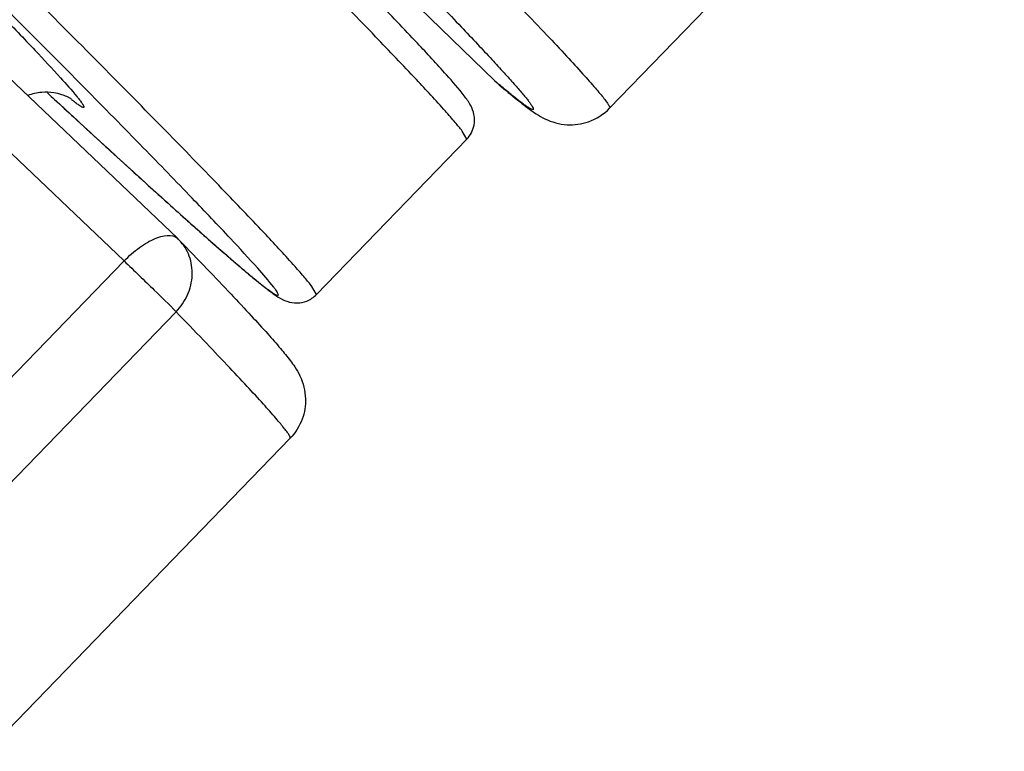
# Model space of a CAD drawing. Header units: millimetres. Extents: x 17 to 597, y 16 to 406.
# Tile 21 of 60: x 111 to 126, y 69 to 80. Entities that reach past the tile are written whole.
import ezdxf

# ---------------------------------------------------------------- set-up
doc = ezdxf.new("R2010")
doc.units = ezdxf.units.MM
doc.header["$LTSCALE"] = 32.67
doc.layers.get('0').update_dxf_attribs({"linetype": 'CONTINUOUS'})
doc.layers.add('ROUNDS', color=7, linetype='CONTINUOUS')

msp = doc.modelspace()

# ---------------------------------------------------------------- linework, layer by layer
at = {"color": 7, "linetype": 'Continuous'}
for p, q in [((126.232776, 85.322826), (119.955602, 78.832785)), ((117.683246, 78.338897), (115.291941, 75.866501)), ((108.596905, 67.088903), (114.874079, 73.578943))]:
    msp.add_line(p, q, dxfattribs=at)
at = {"color": 9, "linetype": 'Continuous'}
for p, q in [((117.683246, 78.338897), (117.610756, 78.468292)), ((115.291941, 75.866501), (115.219452, 75.995895))]:
    msp.add_line(p, q, dxfattribs=at)
msp.add_arc((113.885257, 82.170692), 4.056427, 232.0303025, 232.398627, dxfattribs=at)
at = {"color": 7, "linetype": 'Continuous'}
for points, knots in [([(117.6441, 79.026831), (117.554693, 79.143578), (117.306952, 79.425657), (116.84121, 79.930631), (116.195631, 80.606801), (115.372837, 81.453688), (114.378328, 82.464221), (112.738618, 84.115224), (110.336372, 86.507706), (107.093025, 89.708512), (103.461048, 93.267086), (99.571845, 97.054576), (95.566192, 100.933736), (91.589181, 104.764035), (88.356129, 107.859836), (85.891495, 110.20785), (84.175871, 111.836242), (82.570711, 113.353426), (81.090568, 114.745665), (79.74885, 116.000386), (78.557638, 117.106323), (77.662963, 117.92923), (77.029888, 118.505542), (76.620539, 118.875151), (76.255541, 119.201375), (75.93548, 119.483707), (75.660613, 119.721902), (75.430573, 119.916352), (75.242965, 120.068757), (75.109052, 120.170704), (75.010952, 120.236233), (74.915575, 120.289869), (74.780645, 120.331629), (74.589377, 120.319481), (74.466172, 120.247496), (74.411704, 120.191181)], [0, 0, 0, 0, 0.007357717, 0.018762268, 0.034382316, 0.054128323, 0.077844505, 0.105323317, 0.170556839, 0.247484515, 0.333326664, 0.42497646, 0.519114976, 0.61233257, 0.701253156, 0.743086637, 0.782657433, 0.819607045, 0.85360115, 0.884331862, 0.911522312, 0.934931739, 0.94515381, 0.954358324, 0.962527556, 0.9696481, 0.975712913, 0.98072623, 0.984718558, 0.987807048, 0.989142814, 0.990618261, 0.993275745, 0.996079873, 1, 1, 1, 1]), ([(111.393495, 78.978433), (111.396707, 78.976269), (111.373146, 78.991221), (111.359806, 78.997524), (111.306572, 79.024436), (111.228773, 79.05279), (111.093988, 79.084954), (110.909382, 79.090534), (110.770802, 79.06055), (110.69948, 79.034657)], [0, 0, 0, 0, 0.016186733, 0.051241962, 0.116497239, 0.230169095, 0.416856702, 0.682861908, 1, 1, 1, 1]), ([(111.012116, 79.076772), (111.289296, 78.820323), (111.810354, 78.339822), (112.542462, 77.670642), (113.171667, 77.102252), (113.631206, 76.693807), (113.945853, 76.419747), (114.140825, 76.252798), (114.309294, 76.111839), (114.452382, 75.995969), (114.573902, 75.902625), (114.690447, 75.820798), (114.822971, 75.749978), (114.982364, 75.723156), (115.151341, 75.757318), (115.248832, 75.82193), (115.291941, 75.866501)], [0, 0, 0, 0, 0.203566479, 0.382093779, 0.534688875, 0.660660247, 0.71352442, 0.759626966, 0.799031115, 0.831934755, 0.858880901, 0.881608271, 0.908708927, 0.939240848, 0.966572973, 1, 1, 1, 1]), ([(117.683246, 78.338897), (117.74128, 78.3989), (117.810389, 78.532466), (117.808305, 78.729295), (117.757162, 78.861524), (117.697178, 78.955753), (117.661804, 79.003713), (117.6441, 79.026831)], [0, 0, 0, 0, 0.331205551, 0.557185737, 0.763687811, 0.884468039, 1, 1, 1, 1])]:
    msp.add_open_spline(points, degree=3, knots=knots, dxfattribs=at)
at = {"color": 9, "linetype": 'Continuous'}
for points, knots in [([(117.610756, 78.468292), (117.57549, 78.514343), (117.487245, 78.620991), (117.246359, 78.895852), (116.823867, 79.351789), (116.17576, 80.031609), (115.345805, 80.885567), (114.341679, 81.906061), (112.684812, 83.5744), (110.256673, 85.992851), (106.977552, 89.229151), (103.304456, 92.828244), (99.3699, 96.660159), (95.315821, 100.586509), (91.28854, 104.465562), (88.013002, 107.602381), (85.514448, 109.98303), (83.773863, 111.635376), (82.144329, 113.17589), (80.640593, 114.59065), (79.276275, 115.866885), (78.063729, 116.993068), (77.152226, 117.831902), (76.506652, 118.420031), (76.088854, 118.79762), (75.716239, 119.131054), (75.38965, 119.419597), (75.109877, 119.662607), (74.87748, 119.859643), (74.693338, 120.010234), (74.56884, 120.105829), (74.493775, 120.157897), (74.45513, 120.180545), (74.431257, 120.19256), (74.414825, 120.194411), (74.411703, 120.191182)], [0, 0, 0, 0, 0.00289633, 0.006908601, 0.018249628, 0.033929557, 0.053809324, 0.077710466, 0.105417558, 0.171216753, 0.248834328, 0.33547003, 0.427997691, 0.523078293, 0.617280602, 0.70720511, 0.749539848, 0.789606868, 0.827043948, 0.861512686, 0.89270158, 0.92032888, 0.944145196, 0.954555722, 0.963935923, 0.972264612, 0.979523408, 0.985696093, 0.990769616, 0.994733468, 0.997581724, 0.998587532, 0.999316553, 0.999775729, 1, 1, 1, 1]), ([(115.219452, 75.995895), (115.184185, 76.041946), (115.09594, 76.148595), (114.855054, 76.423456), (114.432562, 76.879393), (113.784456, 77.559213), (112.9545, 78.41317), (111.950375, 79.433665), (110.293507, 81.102003), (107.865368, 83.520455), (104.586247, 86.756755), (100.913152, 90.355848), (96.978595, 94.187762), (92.924516, 98.114112), (88.897235, 101.993165), (85.621698, 105.129984), (83.123144, 107.510634), (81.382558, 109.162979), (79.753024, 110.703494), (78.249288, 112.118254), (76.88497, 113.394488), (75.672424, 114.520671), (74.760922, 115.359505), (74.115347, 115.947635), (73.69755, 116.325224), (73.324935, 116.658657), (72.998345, 116.9472), (72.718572, 117.190211), (72.486175, 117.387247), (72.302033, 117.537838), (72.177535, 117.633432), (72.102471, 117.685501), (72.063825, 117.708149), (72.039953, 117.720163), (72.02352, 117.722015), (72.020399, 117.718786)], [0, 0, 0, 0, 0.00289633, 0.006908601, 0.018249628, 0.033929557, 0.053809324, 0.077710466, 0.105417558, 0.171216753, 0.248834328, 0.33547003, 0.427997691, 0.523078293, 0.617280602, 0.70720511, 0.749539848, 0.789606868, 0.827043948, 0.861512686, 0.89270158, 0.92032888, 0.944145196, 0.954555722, 0.963935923, 0.972264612, 0.979523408, 0.985696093, 0.990769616, 0.994733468, 0.997581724, 0.998587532, 0.999316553, 0.999775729, 1, 1, 1, 1]), ([(114.612492, 75.983942), (114.532716, 76.088113), (114.304706, 76.347582), (113.871758, 76.818308), (113.263335, 77.456639), (112.486122, 78.258028), (111.545734, 79.214992), (109.993279, 80.780316), (107.714618, 83.052506), (104.630462, 86.099705), (101.162904, 89.501006), (97.429978, 93.140533), (93.558718, 96.894269), (89.680941, 100.634375), (85.928722, 104.233514), (82.429868, 107.569161), (79.725192, 110.129051), (77.775873, 111.960134), (76.507061, 113.144924), (75.382114, 114.187689), (74.410631, 115.079528), (73.601086, 115.813098), (72.960255, 116.381931), (72.533227, 116.749632), (72.27833, 116.955875), (72.180572, 117.029996), (72.138674, 117.058914)], [0, 0, 0, 0, 0.006660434, 0.01751355, 0.032474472, 0.05141827, 0.074184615, 0.100580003, 0.163329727, 0.23753298, 0.320664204, 0.409893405, 0.502182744, 0.594390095, 0.683376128, 0.766111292, 0.839779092, 0.872414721, 0.9018723, 0.927900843, 0.950278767, 0.968815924, 0.983355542, 0.993776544, 0.997415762, 1, 1, 1, 1]), ([(75.298922, 114.014466), (75.402568, 113.93497), (75.654739, 113.724431), (76.100873, 113.335909), (76.687683, 112.810237), (77.410621, 112.152098), (78.26354, 111.366447), (79.641908, 110.085801), (81.628031, 108.221164), (84.278756, 105.710394), (87.225015, 102.900037), (90.37098, 99.881419), (93.614311, 96.752619), (96.849554, 93.615351), (99.971534, 90.571621), (102.87881, 87.720446), (105.476904, 85.154567), (107.40706, 83.231383), (108.733257, 81.896179), (109.547161, 81.069679), (110.229304, 80.368827), (110.774523, 79.799599), (111.177993, 79.366386), (111.397015, 79.121182), (111.480029, 79.020148)], [0, 0, 0, 0, 0.007783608, 0.019565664, 0.035255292, 0.054726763, 0.077822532, 0.10435511, 0.166841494, 0.240156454, 0.321917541, 0.409467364, 0.499960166, 0.590454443, 0.678008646, 0.759776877, 0.833101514, 0.895599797, 0.922139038, 0.945241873, 0.964720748, 0.980418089, 0.992207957, 1, 1, 1, 1]), ([(111.022536, 79.067339), (111.057488, 79.035005), (111.194458, 78.908351), (111.331538, 78.781815), (111.433699, 78.687651)], [0, 0, 0, 0, 0.255234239, 1, 1, 1, 1]), ([(111.532023, 78.954906), (111.544235, 78.93896), (111.560763, 78.916736), (111.579061, 78.888523), (111.588003, 78.872941), (111.593215, 78.860732), (111.59574, 78.851828), (111.593351, 78.844488), (111.585434, 78.843303), (111.576003, 78.845952), (111.562814, 78.851553), (111.546217, 78.860639), (111.516389, 78.879015), (111.470382, 78.911183), (111.431882, 78.940169), (111.41017, 78.956886)], [0, 0, 0, 0, 0.174430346, 0.240275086, 0.292058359, 0.330141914, 0.355505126, 0.371676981, 0.389173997, 0.417048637, 0.457953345, 0.512669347, 0.581502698, 0.762015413, 1, 1, 1, 1]), ([(111.480029, 79.020148), (111.484867, 79.01426), (111.502451, 78.992716), (111.519748, 78.970935), (111.532023, 78.954906)], [0, 0, 0, 0, 0.27403291, 1, 1, 1, 1]), ([(111.433699, 78.687651), (111.716453, 78.427029), (112.241032, 77.945435), (112.873257, 77.371497), (113.317137, 76.973633), (113.601443, 76.721385), (113.853075, 76.500978), (114.071613, 76.312744), (114.256705, 76.156977), (114.390357, 76.048143), (114.480606, 75.977827), (114.535069, 75.936955), (114.581137, 75.904294), (114.618181, 75.879876), (114.647734, 75.863427), (114.666636, 75.854931), (114.684047, 75.852745), (114.687545, 75.868294), (114.678835, 75.885293), (114.665026, 75.911334), (114.641643, 75.945001), (114.623145, 75.970032), (114.612492, 75.983942)], [0, 0, 0, 0, 0.258184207, 0.478120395, 0.573296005, 0.658401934, 0.73330543, 0.797886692, 0.852052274, 0.895721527, 0.913605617, 0.928852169, 0.941461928, 0.951443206, 0.958822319, 0.963673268, 0.966301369, 0.968449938, 0.972533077, 0.979092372, 0.988236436, 1, 1, 1, 1])]:
    msp.add_open_spline(points, degree=3, knots=knots, dxfattribs=at)
at = {"layer": 'ROUNDS', "color": 7, "linetype": 'Continuous'}
for p, q in [((118.121755, 79.272591), (115.137944, 82.180296)), ((113.085018, 76.757319), (110.276767, 79.435779))]:
    msp.add_line(p, q, dxfattribs=at)
at = {"layer": 'ROUNDS', "color": 9, "linetype": 'Continuous'}
for p, q in [((118.121755, 79.272591), (118.164855, 79.233349)), ((118.124135, 79.270408), (118.121755, 79.272591)), ((112.232528, 76.401177), (109.424277, 79.079638)), ((105.955354, 69.911137), (112.232528, 76.401177)), ((106.782745, 69.102225), (113.059919, 75.592266))]:
    msp.add_line(p, q, dxfattribs=at)
at = {"layer": 'ROUNDS', "color": 7, "linetype": 'Continuous'}
for centre, start, end in [((118.721961, 79.888507), 225.7402438, 229.6241876), ((112.491457, 76.134996), 44.0744936, 46.3540752)]:
    msp.add_arc(centre, 0.86, start, end, dxfattribs=at)
at = {"layer": 'ROUNDS', "color": 9, "linetype": 'Continuous'}
msp.add_arc((132.074491, 95.674978), 21.534213, 229.6223461, 229.7932335, dxfattribs=at)
for points, knots in [([(118.141441, 80.846108), (118.286811, 80.695965), (118.55842, 80.414238), (118.935444, 80.018591), (119.25375, 79.679351), (119.512462, 79.397521), (119.689701, 79.198039), (119.800571, 79.067391), (119.861718, 78.991872), (119.907589, 78.932066), (119.938666, 78.885089), (119.955013, 78.856823), (119.959324, 78.836634), (119.955602, 78.832785)], [0, 0, 0, 0, 0.23068155, 0.43195566, 0.603255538, 0.744145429, 0.85426391, 0.897706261, 0.933379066, 0.96128806, 0.981472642, 0.994089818, 1, 1, 1, 1]), ([(116.975153, 80.770739), (117.181968, 80.557133), (117.475755, 80.251892), (117.843559, 79.863623), (118.071232, 79.620131), (118.265757, 79.408547), (118.426841, 79.229191), (118.539503, 79.099531), (118.612398, 79.011844), (118.654827, 78.958853), (118.688805, 78.91395), (118.714285, 78.877737), (118.731584, 78.848751), (118.740625, 78.83002), (118.743294, 78.812691), (118.727954, 78.808444), (118.710598, 78.816421), (118.684207, 78.829163), (118.649848, 78.85117), (118.606712, 78.880763), (118.55513, 78.918753), (118.468774, 78.985018), (118.340055, 79.088816), (118.232564, 79.178634), (118.173125, 79.228873)], [0, 0, 0, 0, 0.266071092, 0.379120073, 0.478605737, 0.564382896, 0.636324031, 0.694332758, 0.718092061, 0.738349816, 0.755109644, 0.768383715, 0.778206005, 0.784677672, 0.78820976, 0.791091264, 0.796511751, 0.805209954, 0.817337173, 0.832942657, 0.852044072, 0.874647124, 0.930353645, 1, 1, 1, 1]), ([(112.232528, 76.401177), (112.308121, 76.479333), (112.427167, 76.584977), (112.600173, 76.697694), (112.784165, 76.793238), (112.998441, 76.839852), (113.085017, 76.757318)], [0, 0, 0, 0, 0.335787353, 0.490511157, 0.630607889, 1, 1, 1, 1]), ([(113.059919, 75.592266), (113.135604, 75.670517), (113.259376, 75.852925), (113.335707, 76.168845), (113.290256, 76.482907), (113.179042, 76.661153), (113.10931, 76.733204)], [0, 0, 0, 0, 0.260307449, 0.514492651, 0.760245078, 1, 1, 1, 1]), ([(112.232528, 76.401177), (112.393818, 76.247342), (112.670642, 75.978775), (112.94666, 75.709245), (113.059919, 75.592266)], [0, 0, 0, 0, 0.577862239, 1, 1, 1, 1]), ([(114.874079, 73.578943), (114.877801, 73.582793), (114.873491, 73.60298), (114.857144, 73.631246), (114.826068, 73.678222), (114.780198, 73.738027), (114.719052, 73.813546), (114.608183, 73.944192), (114.430946, 74.143672), (114.172236, 74.4255), (113.853929, 74.764741), (113.476902, 75.160391), (113.205289, 75.442122), (113.059919, 75.592266)], [0, 0, 0, 0, 0.005910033, 0.018526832, 0.038711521, 0.066619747, 0.102292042, 0.145733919, 0.255851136, 0.396739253, 0.568039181, 0.769317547, 1, 1, 1, 1])]:
    msp.add_open_spline(points, degree=3, knots=knots, dxfattribs=at)
at = {"layer": 'ROUNDS', "color": 7, "linetype": 'Continuous'}
for points, knots in [([(118.164855, 79.233349), (118.259841, 79.152578), (118.429342, 79.010652), (118.636695, 78.846608), (118.79511, 78.73568), (118.983269, 78.625531), (119.270696, 78.545586), (119.645395, 78.597555), (119.863311, 78.737365), (119.955602, 78.832785)], [0, 0, 0, 0, 0.181510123, 0.321832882, 0.384722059, 0.46288887, 0.638802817, 0.806748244, 1, 1, 1, 1]), ([(113.109312, 76.733206), (113.257018, 76.580649), (113.532637, 76.294716), (113.914823, 75.893367), (114.237096, 75.549279), (114.500443, 75.261434), (114.709161, 75.024478), (114.853283, 74.849894), (114.957158, 74.705493), (115.068598, 74.514389), (115.141419, 74.224725), (115.08365, 73.866892), (114.957989, 73.665698), (114.874079, 73.578943)], [0, 0, 0, 0, 0.160896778, 0.300919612, 0.419925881, 0.518111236, 0.596512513, 0.659189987, 0.689546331, 0.731202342, 0.826473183, 0.90854835, 1, 1, 1, 1])]:
    msp.add_open_spline(points, degree=3, knots=knots, dxfattribs=at)

doc.saveas('drawing.dxf')
